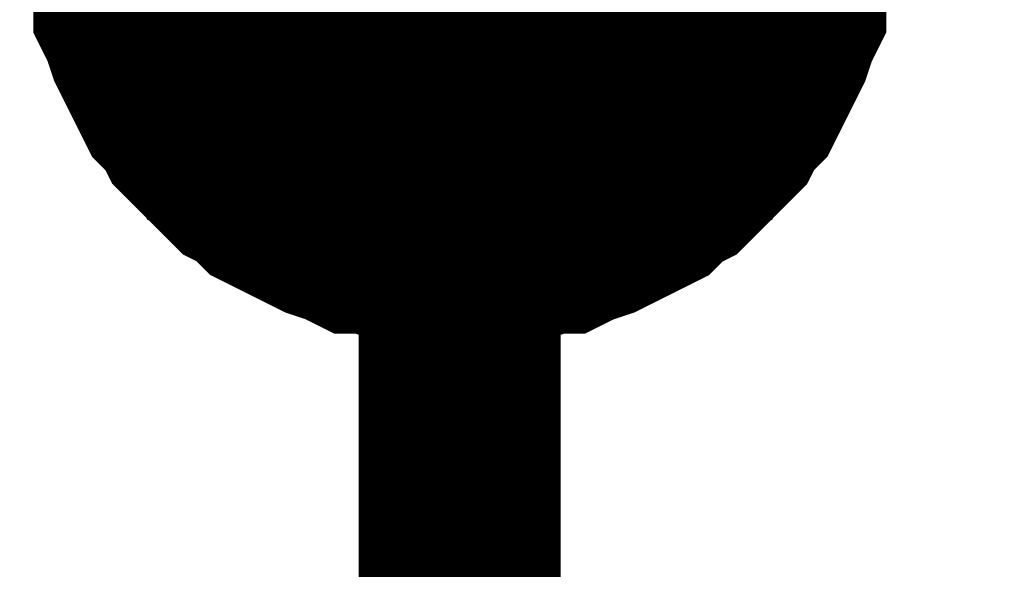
# Model space of a CAD drawing. Header units: inches. Extents: x 0 to 17, y 0 to 11.
# Tile 57 of 114: x 5.9746 to 6.0322, y 6.211 to 6.2431. Entities that reach past the tile are written whole.
import ezdxf

# ---------------------------------------------------------------- set-up
doc = ezdxf.new("R2010")
doc.units = ezdxf.units.IN
doc.header["$MEASUREMENT"] = 0
doc.layers.add('Sheet', color=255, linetype='Continuous')

msp = doc.modelspace()

# ---------------------------------------------------------------- linework, layer by layer
at = {"layer": 'Sheet'}
msp.add_lwpolyline([(5.99, 6.25, 0.02, 0.02, 1), (6.01, 6.25, 0.02, 0.02, 1)], format="xyseb", close=True, dxfattribs=at)
for points in [[(6.00035, 6.229924, 0.0118, 0.0118, 0), (5.99916, 6.229924, 0.0118, 0.0118, 0), (5.998368, 6.229924, 0.0118, 0.0118, 0), (5.997178, 6.23032, 0.0118, 0.0118, 0), (5.996385, 6.23032, 0.0118, 0.0118, 0), (5.995196, 6.230717, 0.0118, 0.0118, 0), (5.994403, 6.230717, 0.0118, 0.0118, 0), (5.99361, 6.231113, 0.0118, 0.0118, 0), (5.992421, 6.23151, 0.0118, 0.0118, 0), (5.991628, 6.231906, 0.0118, 0.0118, 0), (5.990835, 6.232302, 0.0118, 0.0118, 0), (5.990042, 6.232699, 0.0118, 0.0118, 0), (5.989249, 6.233095, 0.0118, 0.0118, 0), (5.988456, 6.233888, 0.0118, 0.0118, 0), (5.987663, 6.234285, 0.0118, 0.0118, 0), (5.98687, 6.235078, 0.0118, 0.0118, 0), (5.986474, 6.235871, 0.0118, 0.0118, 0), (5.985681, 6.236267, 0.0118, 0.0118, 0), (5.984888, 6.23706, 0.0118, 0.0118, 0), (5.984492, 6.237853, 0.0118, 0.0118, 0), (5.983699, 6.238646, 0.0118, 0.0118, 0), (5.983302, 6.239439, 0.0118, 0.0118, 0), (5.982906, 6.240232, 0.0118, 0.0118, 0), (5.982509, 6.241025, 0.0118, 0.0118, 0), (5.982113, 6.241818, 0.0118, 0.0118, 0), (5.981716, 6.243007, 0.0118, 0.0118, 0), (5.98132, 6.2438, 0.0118, 0.0118, 0), (5.98132, 6.244593, 0.0118, 0.0118, 0), (5.980924, 6.245783, 0.0118, 0.0118, 0), (5.980924, 6.246576, 0.0118, 0.0118, 0), (5.980527, 6.247765, 0.0118, 0.0118, 0), (5.980527, 6.248558, 0.0118, 0.0118, 0), (5.980527, 6.249748, 0.0118, 0.0118, 0)], [(6.00035, 6.229924, 0.0118, 0.0118, 0), (5.99916, 6.229924, 0.0118, 0.0118, 0), (5.998368, 6.229924, 0.0118, 0.0118, 0), (5.997178, 6.23032, 0.0118, 0.0118, 0), (5.996385, 6.23032, 0.0118, 0.0118, 0), (5.995196, 6.230717, 0.0118, 0.0118, 0), (5.994403, 6.230717, 0.0118, 0.0118, 0), (5.99361, 6.231113, 0.0118, 0.0118, 0), (5.992421, 6.23151, 0.0118, 0.0118, 0), (5.991628, 6.231906, 0.0118, 0.0118, 0), (5.990835, 6.232302, 0.0118, 0.0118, 0), (5.990042, 6.232699, 0.0118, 0.0118, 0), (5.989249, 6.233095, 0.0118, 0.0118, 0), (5.988456, 6.233888, 0.0118, 0.0118, 0), (5.987663, 6.234285, 0.0118, 0.0118, 0), (5.98687, 6.235078, 0.0118, 0.0118, 0), (5.986474, 6.235871, 0.0118, 0.0118, 0), (5.985681, 6.236267, 0.0118, 0.0118, 0), (5.984888, 6.23706, 0.0118, 0.0118, 0), (5.984492, 6.237853, 0.0118, 0.0118, 0), (5.983699, 6.238646, 0.0118, 0.0118, 0), (5.983302, 6.239439, 0.0118, 0.0118, 0), (5.982906, 6.240232, 0.0118, 0.0118, 0), (5.982509, 6.241025, 0.0118, 0.0118, 0), (5.982113, 6.241818, 0.0118, 0.0118, 0), (5.981716, 6.243007, 0.0118, 0.0118, 0), (5.98132, 6.2438, 0.0118, 0.0118, 0), (5.98132, 6.244593, 0.0118, 0.0118, 0), (5.980924, 6.245783, 0.0118, 0.0118, 0), (5.980924, 6.246576, 0.0118, 0.0118, 0), (5.980527, 6.247765, 0.0118, 0.0118, 0), (5.980527, 6.248558, 0.0118, 0.0118, 0), (5.980527, 6.249748, 0.0118, 0.0118, 0)], [(6.00035, 6.229924, 0.0118, 0.0118, 0), (5.99916, 6.229924, 0.0118, 0.0118, 0), (5.998368, 6.229924, 0.0118, 0.0118, 0), (5.997178, 6.23032, 0.0118, 0.0118, 0), (5.996385, 6.23032, 0.0118, 0.0118, 0), (5.995196, 6.230717, 0.0118, 0.0118, 0), (5.994403, 6.230717, 0.0118, 0.0118, 0), (5.99361, 6.231113, 0.0118, 0.0118, 0), (5.992421, 6.23151, 0.0118, 0.0118, 0), (5.991628, 6.231906, 0.0118, 0.0118, 0), (5.990835, 6.232302, 0.0118, 0.0118, 0), (5.990042, 6.232699, 0.0118, 0.0118, 0), (5.989249, 6.233095, 0.0118, 0.0118, 0), (5.988456, 6.233888, 0.0118, 0.0118, 0), (5.987663, 6.234285, 0.0118, 0.0118, 0), (5.98687, 6.235078, 0.0118, 0.0118, 0), (5.986474, 6.235871, 0.0118, 0.0118, 0), (5.985681, 6.236267, 0.0118, 0.0118, 0), (5.984888, 6.23706, 0.0118, 0.0118, 0), (5.984492, 6.237853, 0.0118, 0.0118, 0), (5.983699, 6.238646, 0.0118, 0.0118, 0), (5.983302, 6.239439, 0.0118, 0.0118, 0), (5.982906, 6.240232, 0.0118, 0.0118, 0), (5.982509, 6.241025, 0.0118, 0.0118, 0), (5.982113, 6.241818, 0.0118, 0.0118, 0), (5.981716, 6.243007, 0.0118, 0.0118, 0), (5.98132, 6.2438, 0.0118, 0.0118, 0), (5.98132, 6.244593, 0.0118, 0.0118, 0), (5.980924, 6.245783, 0.0118, 0.0118, 0), (5.980924, 6.246576, 0.0118, 0.0118, 0), (5.980527, 6.247765, 0.0118, 0.0118, 0), (5.980527, 6.248558, 0.0118, 0.0118, 0), (5.980527, 6.249748, 0.0118, 0.0118, 0)], [(6.00035, 6.229924, 0.0118, 0.0118, 0), (5.99916, 6.229924, 0.0118, 0.0118, 0), (5.998368, 6.229924, 0.0118, 0.0118, 0), (5.997178, 6.23032, 0.0118, 0.0118, 0), (5.996385, 6.23032, 0.0118, 0.0118, 0), (5.995196, 6.230717, 0.0118, 0.0118, 0), (5.994403, 6.230717, 0.0118, 0.0118, 0), (5.99361, 6.231113, 0.0118, 0.0118, 0), (5.992421, 6.23151, 0.0118, 0.0118, 0), (5.991628, 6.231906, 0.0118, 0.0118, 0), (5.990835, 6.232302, 0.0118, 0.0118, 0), (5.990042, 6.232699, 0.0118, 0.0118, 0), (5.989249, 6.233095, 0.0118, 0.0118, 0), (5.988456, 6.233888, 0.0118, 0.0118, 0), (5.987663, 6.234285, 0.0118, 0.0118, 0), (5.98687, 6.235078, 0.0118, 0.0118, 0), (5.986474, 6.235871, 0.0118, 0.0118, 0), (5.985681, 6.236267, 0.0118, 0.0118, 0), (5.984888, 6.23706, 0.0118, 0.0118, 0), (5.984492, 6.237853, 0.0118, 0.0118, 0), (5.983699, 6.238646, 0.0118, 0.0118, 0), (5.983302, 6.239439, 0.0118, 0.0118, 0), (5.982906, 6.240232, 0.0118, 0.0118, 0), (5.982509, 6.241025, 0.0118, 0.0118, 0), (5.982113, 6.241818, 0.0118, 0.0118, 0), (5.981716, 6.243007, 0.0118, 0.0118, 0), (5.98132, 6.2438, 0.0118, 0.0118, 0), (5.98132, 6.244593, 0.0118, 0.0118, 0), (5.980924, 6.245783, 0.0118, 0.0118, 0), (5.980924, 6.246576, 0.0118, 0.0118, 0), (5.980527, 6.247765, 0.0118, 0.0118, 0), (5.980527, 6.248558, 0.0118, 0.0118, 0), (5.980527, 6.249748, 0.0118, 0.0118, 0)], [(6.020173, 6.249748, 0.0118, 0.0118, 0), (6.020173, 6.248558, 0.0118, 0.0118, 0), (6.020173, 6.247765, 0.0118, 0.0118, 0), (6.019776, 6.246576, 0.0118, 0.0118, 0), (6.019776, 6.245783, 0.0118, 0.0118, 0), (6.01938, 6.244593, 0.0118, 0.0118, 0), (6.01938, 6.2438, 0.0118, 0.0118, 0), (6.018983, 6.243007, 0.0118, 0.0118, 0), (6.018587, 6.241818, 0.0118, 0.0118, 0), (6.01819, 6.241025, 0.0118, 0.0118, 0), (6.017794, 6.240232, 0.0118, 0.0118, 0), (6.017397, 6.239439, 0.0118, 0.0118, 0), (6.017001, 6.238646, 0.0118, 0.0118, 0), (6.016208, 6.237853, 0.0118, 0.0118, 0), (6.015812, 6.23706, 0.0118, 0.0118, 0), (6.015019, 6.236267, 0.0118, 0.0118, 0), (6.014226, 6.235871, 0.0118, 0.0118, 0), (6.013829, 6.235078, 0.0118, 0.0118, 0), (6.013036, 6.234285, 0.0118, 0.0118, 0), (6.012243, 6.233888, 0.0118, 0.0118, 0), (6.011451, 6.233095, 0.0118, 0.0118, 0), (6.010658, 6.232699, 0.0118, 0.0118, 0), (6.009865, 6.232302, 0.0118, 0.0118, 0), (6.009072, 6.231906, 0.0118, 0.0118, 0), (6.008279, 6.23151, 0.0118, 0.0118, 0), (6.00709, 6.231113, 0.0118, 0.0118, 0), (6.006297, 6.230717, 0.0118, 0.0118, 0), (6.005504, 6.230717, 0.0118, 0.0118, 0), (6.004314, 6.23032, 0.0118, 0.0118, 0), (6.003521, 6.23032, 0.0118, 0.0118, 0), (6.002332, 6.229924, 0.0118, 0.0118, 0), (6.001539, 6.229924, 0.0118, 0.0118, 0), (6.00035, 6.229924, 0.0118, 0.0118, 0)], [(6.00035, 6.149834, 0.0118, 0.0118, 0), (6.00035, 6.249748, 0.0118, 0.0118, 0), (6.450326, 6.249748, 0.0118, 0.0118, 0), (6.900303, 6.249748, 0.0118, 0.0118, 0), (7.300326, 6.249748, 0.0118, 0.0118, 0), (7.300326, 6.149834, 0.0118, 0.0118, 0)], [(6.020173, 6.249748, 0.0118, 0.0118, 0), (6.020173, 6.248558, 0.0118, 0.0118, 0), (6.020173, 6.247765, 0.0118, 0.0118, 0), (6.019776, 6.246576, 0.0118, 0.0118, 0), (6.019776, 6.245783, 0.0118, 0.0118, 0), (6.01938, 6.244593, 0.0118, 0.0118, 0), (6.01938, 6.2438, 0.0118, 0.0118, 0), (6.018983, 6.243007, 0.0118, 0.0118, 0), (6.018587, 6.241818, 0.0118, 0.0118, 0), (6.01819, 6.241025, 0.0118, 0.0118, 0), (6.017794, 6.240232, 0.0118, 0.0118, 0), (6.017397, 6.239439, 0.0118, 0.0118, 0), (6.017001, 6.238646, 0.0118, 0.0118, 0), (6.016208, 6.237853, 0.0118, 0.0118, 0), (6.015812, 6.23706, 0.0118, 0.0118, 0), (6.015019, 6.236267, 0.0118, 0.0118, 0), (6.014226, 6.235871, 0.0118, 0.0118, 0), (6.013829, 6.235078, 0.0118, 0.0118, 0), (6.013036, 6.234285, 0.0118, 0.0118, 0), (6.012243, 6.233888, 0.0118, 0.0118, 0), (6.011451, 6.233095, 0.0118, 0.0118, 0), (6.010658, 6.232699, 0.0118, 0.0118, 0), (6.009865, 6.232302, 0.0118, 0.0118, 0), (6.009072, 6.231906, 0.0118, 0.0118, 0), (6.008279, 6.23151, 0.0118, 0.0118, 0), (6.00709, 6.231113, 0.0118, 0.0118, 0), (6.006297, 6.230717, 0.0118, 0.0118, 0), (6.005504, 6.230717, 0.0118, 0.0118, 0), (6.004314, 6.23032, 0.0118, 0.0118, 0), (6.003521, 6.23032, 0.0118, 0.0118, 0), (6.002332, 6.229924, 0.0118, 0.0118, 0), (6.001539, 6.229924, 0.0118, 0.0118, 0), (6.00035, 6.229924, 0.0118, 0.0118, 0)], [(6.020173, 6.249748, 0.0118, 0.0118, 0), (6.020173, 6.248558, 0.0118, 0.0118, 0), (6.020173, 6.247765, 0.0118, 0.0118, 0), (6.019776, 6.246576, 0.0118, 0.0118, 0), (6.019776, 6.245783, 0.0118, 0.0118, 0), (6.01938, 6.244593, 0.0118, 0.0118, 0), (6.01938, 6.2438, 0.0118, 0.0118, 0), (6.018983, 6.243007, 0.0118, 0.0118, 0), (6.018587, 6.241818, 0.0118, 0.0118, 0), (6.01819, 6.241025, 0.0118, 0.0118, 0), (6.017794, 6.240232, 0.0118, 0.0118, 0), (6.017397, 6.239439, 0.0118, 0.0118, 0), (6.017001, 6.238646, 0.0118, 0.0118, 0), (6.016208, 6.237853, 0.0118, 0.0118, 0), (6.015812, 6.23706, 0.0118, 0.0118, 0), (6.015019, 6.236267, 0.0118, 0.0118, 0), (6.014226, 6.235871, 0.0118, 0.0118, 0), (6.013829, 6.235078, 0.0118, 0.0118, 0), (6.013036, 6.234285, 0.0118, 0.0118, 0), (6.012243, 6.233888, 0.0118, 0.0118, 0), (6.011451, 6.233095, 0.0118, 0.0118, 0), (6.010658, 6.232699, 0.0118, 0.0118, 0), (6.009865, 6.232302, 0.0118, 0.0118, 0), (6.009072, 6.231906, 0.0118, 0.0118, 0), (6.008279, 6.23151, 0.0118, 0.0118, 0), (6.00709, 6.231113, 0.0118, 0.0118, 0), (6.006297, 6.230717, 0.0118, 0.0118, 0), (6.005504, 6.230717, 0.0118, 0.0118, 0), (6.004314, 6.23032, 0.0118, 0.0118, 0), (6.003521, 6.23032, 0.0118, 0.0118, 0), (6.002332, 6.229924, 0.0118, 0.0118, 0), (6.001539, 6.229924, 0.0118, 0.0118, 0), (6.00035, 6.229924, 0.0118, 0.0118, 0)], [(6.020173, 6.249748, 0.0118, 0.0118, 0), (6.020173, 6.248558, 0.0118, 0.0118, 0), (6.020173, 6.247765, 0.0118, 0.0118, 0), (6.019776, 6.246576, 0.0118, 0.0118, 0), (6.019776, 6.245783, 0.0118, 0.0118, 0), (6.01938, 6.244593, 0.0118, 0.0118, 0), (6.01938, 6.2438, 0.0118, 0.0118, 0), (6.018983, 6.243007, 0.0118, 0.0118, 0), (6.018587, 6.241818, 0.0118, 0.0118, 0), (6.01819, 6.241025, 0.0118, 0.0118, 0), (6.017794, 6.240232, 0.0118, 0.0118, 0), (6.017397, 6.239439, 0.0118, 0.0118, 0), (6.017001, 6.238646, 0.0118, 0.0118, 0), (6.016208, 6.237853, 0.0118, 0.0118, 0), (6.015812, 6.23706, 0.0118, 0.0118, 0), (6.015019, 6.236267, 0.0118, 0.0118, 0), (6.014226, 6.235871, 0.0118, 0.0118, 0), (6.013829, 6.235078, 0.0118, 0.0118, 0), (6.013036, 6.234285, 0.0118, 0.0118, 0), (6.012243, 6.233888, 0.0118, 0.0118, 0), (6.011451, 6.233095, 0.0118, 0.0118, 0), (6.010658, 6.232699, 0.0118, 0.0118, 0), (6.009865, 6.232302, 0.0118, 0.0118, 0), (6.009072, 6.231906, 0.0118, 0.0118, 0), (6.008279, 6.23151, 0.0118, 0.0118, 0), (6.00709, 6.231113, 0.0118, 0.0118, 0), (6.006297, 6.230717, 0.0118, 0.0118, 0), (6.005504, 6.230717, 0.0118, 0.0118, 0), (6.004314, 6.23032, 0.0118, 0.0118, 0), (6.003521, 6.23032, 0.0118, 0.0118, 0), (6.002332, 6.229924, 0.0118, 0.0118, 0), (6.001539, 6.229924, 0.0118, 0.0118, 0), (6.00035, 6.229924, 0.0118, 0.0118, 0)], [(6.00035, 6.229924, 0.0039, 0.0039, 0), (5.99916, 6.229924, 0.0039, 0.0039, 0), (5.998368, 6.229924, 0.0039, 0.0039, 0), (5.997178, 6.23032, 0.0039, 0.0039, 0), (5.996385, 6.23032, 0.0039, 0.0039, 0), (5.995196, 6.230717, 0.0039, 0.0039, 0), (5.994403, 6.230717, 0.0039, 0.0039, 0), (5.99361, 6.231113, 0.0039, 0.0039, 0), (5.992421, 6.23151, 0.0039, 0.0039, 0), (5.991628, 6.231906, 0.0039, 0.0039, 0), (5.990835, 6.232302, 0.0039, 0.0039, 0), (5.990042, 6.232699, 0.0039, 0.0039, 0), (5.989249, 6.233095, 0.0039, 0.0039, 0), (5.988456, 6.233888, 0.0039, 0.0039, 0), (5.987663, 6.234285, 0.0039, 0.0039, 0), (5.98687, 6.235078, 0.0039, 0.0039, 0), (5.986474, 6.235871, 0.0039, 0.0039, 0), (5.985681, 6.236267, 0.0039, 0.0039, 0), (5.984888, 6.23706, 0.0039, 0.0039, 0), (5.984492, 6.237853, 0.0039, 0.0039, 0), (5.983699, 6.238646, 0.0039, 0.0039, 0), (5.983302, 6.239439, 0.0039, 0.0039, 0), (5.982906, 6.240232, 0.0039, 0.0039, 0), (5.982509, 6.241025, 0.0039, 0.0039, 0), (5.982113, 6.241818, 0.0039, 0.0039, 0), (5.981716, 6.243007, 0.0039, 0.0039, 0), (5.98132, 6.2438, 0.0039, 0.0039, 0), (5.98132, 6.244593, 0.0039, 0.0039, 0), (5.980924, 6.245783, 0.0039, 0.0039, 0)], [(6.00035, 6.229924, 0.0039, 0.0039, 0), (5.99916, 6.229924, 0.0039, 0.0039, 0), (5.998368, 6.229924, 0.0039, 0.0039, 0), (5.997178, 6.23032, 0.0039, 0.0039, 0), (5.996385, 6.23032, 0.0039, 0.0039, 0), (5.995196, 6.230717, 0.0039, 0.0039, 0), (5.994403, 6.230717, 0.0039, 0.0039, 0), (5.99361, 6.231113, 0.0039, 0.0039, 0), (5.992421, 6.23151, 0.0039, 0.0039, 0), (5.991628, 6.231906, 0.0039, 0.0039, 0), (5.990835, 6.232302, 0.0039, 0.0039, 0), (5.990042, 6.232699, 0.0039, 0.0039, 0), (5.989249, 6.233095, 0.0039, 0.0039, 0), (5.988456, 6.233888, 0.0039, 0.0039, 0), (5.987663, 6.234285, 0.0039, 0.0039, 0), (5.98687, 6.235078, 0.0039, 0.0039, 0), (5.986474, 6.235871, 0.0039, 0.0039, 0), (5.985681, 6.236267, 0.0039, 0.0039, 0), (5.984888, 6.23706, 0.0039, 0.0039, 0), (5.984492, 6.237853, 0.0039, 0.0039, 0), (5.983699, 6.238646, 0.0039, 0.0039, 0), (5.983302, 6.239439, 0.0039, 0.0039, 0), (5.982906, 6.240232, 0.0039, 0.0039, 0), (5.982509, 6.241025, 0.0039, 0.0039, 0), (5.982113, 6.241818, 0.0039, 0.0039, 0), (5.981716, 6.243007, 0.0039, 0.0039, 0), (5.98132, 6.2438, 0.0039, 0.0039, 0), (5.98132, 6.244593, 0.0039, 0.0039, 0), (5.980924, 6.245783, 0.0039, 0.0039, 0)], [(6.00035, 6.229924, 0.0039, 0.0039, 0), (5.99916, 6.229924, 0.0039, 0.0039, 0), (5.998368, 6.229924, 0.0039, 0.0039, 0), (5.997178, 6.23032, 0.0039, 0.0039, 0), (5.996385, 6.23032, 0.0039, 0.0039, 0), (5.995196, 6.230717, 0.0039, 0.0039, 0), (5.994403, 6.230717, 0.0039, 0.0039, 0), (5.99361, 6.231113, 0.0039, 0.0039, 0), (5.992421, 6.23151, 0.0039, 0.0039, 0), (5.991628, 6.231906, 0.0039, 0.0039, 0), (5.990835, 6.232302, 0.0039, 0.0039, 0), (5.990042, 6.232699, 0.0039, 0.0039, 0), (5.989249, 6.233095, 0.0039, 0.0039, 0), (5.988456, 6.233888, 0.0039, 0.0039, 0), (5.987663, 6.234285, 0.0039, 0.0039, 0), (5.98687, 6.235078, 0.0039, 0.0039, 0), (5.986474, 6.235871, 0.0039, 0.0039, 0), (5.985681, 6.236267, 0.0039, 0.0039, 0), (5.984888, 6.23706, 0.0039, 0.0039, 0), (5.984492, 6.237853, 0.0039, 0.0039, 0), (5.983699, 6.238646, 0.0039, 0.0039, 0), (5.983302, 6.239439, 0.0039, 0.0039, 0), (5.982906, 6.240232, 0.0039, 0.0039, 0), (5.982509, 6.241025, 0.0039, 0.0039, 0), (5.982113, 6.241818, 0.0039, 0.0039, 0), (5.981716, 6.243007, 0.0039, 0.0039, 0), (5.98132, 6.2438, 0.0039, 0.0039, 0), (5.98132, 6.244593, 0.0039, 0.0039, 0), (5.980924, 6.245783, 0.0039, 0.0039, 0)], [(6.00035, 6.229924, 0.0039, 0.0039, 0), (5.99916, 6.229924, 0.0039, 0.0039, 0), (5.998368, 6.229924, 0.0039, 0.0039, 0), (5.997178, 6.23032, 0.0039, 0.0039, 0), (5.996385, 6.23032, 0.0039, 0.0039, 0), (5.995196, 6.230717, 0.0039, 0.0039, 0), (5.994403, 6.230717, 0.0039, 0.0039, 0), (5.99361, 6.231113, 0.0039, 0.0039, 0), (5.992421, 6.23151, 0.0039, 0.0039, 0), (5.991628, 6.231906, 0.0039, 0.0039, 0), (5.990835, 6.232302, 0.0039, 0.0039, 0), (5.990042, 6.232699, 0.0039, 0.0039, 0), (5.989249, 6.233095, 0.0039, 0.0039, 0), (5.988456, 6.233888, 0.0039, 0.0039, 0), (5.987663, 6.234285, 0.0039, 0.0039, 0), (5.98687, 6.235078, 0.0039, 0.0039, 0), (5.986474, 6.235871, 0.0039, 0.0039, 0), (5.985681, 6.236267, 0.0039, 0.0039, 0), (5.984888, 6.23706, 0.0039, 0.0039, 0), (5.984492, 6.237853, 0.0039, 0.0039, 0), (5.983699, 6.238646, 0.0039, 0.0039, 0), (5.983302, 6.239439, 0.0039, 0.0039, 0), (5.982906, 6.240232, 0.0039, 0.0039, 0), (5.982509, 6.241025, 0.0039, 0.0039, 0), (5.982113, 6.241818, 0.0039, 0.0039, 0), (5.981716, 6.243007, 0.0039, 0.0039, 0), (5.98132, 6.2438, 0.0039, 0.0039, 0), (5.98132, 6.244593, 0.0039, 0.0039, 0), (5.980924, 6.245783, 0.0039, 0.0039, 0)], [(6.019776, 6.245783, 0.0039, 0.0039, 0), (6.01938, 6.244593, 0.0039, 0.0039, 0), (6.01938, 6.2438, 0.0039, 0.0039, 0), (6.018983, 6.243007, 0.0039, 0.0039, 0), (6.018587, 6.241818, 0.0039, 0.0039, 0), (6.01819, 6.241025, 0.0039, 0.0039, 0), (6.017794, 6.240232, 0.0039, 0.0039, 0), (6.017397, 6.239439, 0.0039, 0.0039, 0), (6.017001, 6.238646, 0.0039, 0.0039, 0), (6.016208, 6.237853, 0.0039, 0.0039, 0), (6.015812, 6.23706, 0.0039, 0.0039, 0), (6.015019, 6.236267, 0.0039, 0.0039, 0), (6.014226, 6.235871, 0.0039, 0.0039, 0), (6.013829, 6.235078, 0.0039, 0.0039, 0), (6.013036, 6.234285, 0.0039, 0.0039, 0), (6.012243, 6.233888, 0.0039, 0.0039, 0), (6.011451, 6.233095, 0.0039, 0.0039, 0), (6.010658, 6.232699, 0.0039, 0.0039, 0), (6.009865, 6.232302, 0.0039, 0.0039, 0), (6.009072, 6.231906, 0.0039, 0.0039, 0), (6.008279, 6.23151, 0.0039, 0.0039, 0), (6.00709, 6.231113, 0.0039, 0.0039, 0), (6.006297, 6.230717, 0.0039, 0.0039, 0), (6.005504, 6.230717, 0.0039, 0.0039, 0), (6.004314, 6.23032, 0.0039, 0.0039, 0), (6.003521, 6.23032, 0.0039, 0.0039, 0), (6.002332, 6.229924, 0.0039, 0.0039, 0), (6.001539, 6.229924, 0.0039, 0.0039, 0), (6.00035, 6.229924, 0.0039, 0.0039, 0)], [(6.019776, 6.245783, 0.0039, 0.0039, 0), (6.01938, 6.244593, 0.0039, 0.0039, 0), (6.01938, 6.2438, 0.0039, 0.0039, 0), (6.018983, 6.243007, 0.0039, 0.0039, 0), (6.018587, 6.241818, 0.0039, 0.0039, 0), (6.01819, 6.241025, 0.0039, 0.0039, 0), (6.017794, 6.240232, 0.0039, 0.0039, 0), (6.017397, 6.239439, 0.0039, 0.0039, 0), (6.017001, 6.238646, 0.0039, 0.0039, 0), (6.016208, 6.237853, 0.0039, 0.0039, 0), (6.015812, 6.23706, 0.0039, 0.0039, 0), (6.015019, 6.236267, 0.0039, 0.0039, 0), (6.014226, 6.235871, 0.0039, 0.0039, 0), (6.013829, 6.235078, 0.0039, 0.0039, 0), (6.013036, 6.234285, 0.0039, 0.0039, 0), (6.012243, 6.233888, 0.0039, 0.0039, 0), (6.011451, 6.233095, 0.0039, 0.0039, 0), (6.010658, 6.232699, 0.0039, 0.0039, 0), (6.009865, 6.232302, 0.0039, 0.0039, 0), (6.009072, 6.231906, 0.0039, 0.0039, 0), (6.008279, 6.23151, 0.0039, 0.0039, 0), (6.00709, 6.231113, 0.0039, 0.0039, 0), (6.006297, 6.230717, 0.0039, 0.0039, 0), (6.005504, 6.230717, 0.0039, 0.0039, 0), (6.004314, 6.23032, 0.0039, 0.0039, 0), (6.003521, 6.23032, 0.0039, 0.0039, 0), (6.002332, 6.229924, 0.0039, 0.0039, 0), (6.001539, 6.229924, 0.0039, 0.0039, 0), (6.00035, 6.229924, 0.0039, 0.0039, 0)], [(6.019776, 6.245783, 0.0039, 0.0039, 0), (6.01938, 6.244593, 0.0039, 0.0039, 0), (6.01938, 6.2438, 0.0039, 0.0039, 0), (6.018983, 6.243007, 0.0039, 0.0039, 0), (6.018587, 6.241818, 0.0039, 0.0039, 0), (6.01819, 6.241025, 0.0039, 0.0039, 0), (6.017794, 6.240232, 0.0039, 0.0039, 0), (6.017397, 6.239439, 0.0039, 0.0039, 0), (6.017001, 6.238646, 0.0039, 0.0039, 0), (6.016208, 6.237853, 0.0039, 0.0039, 0), (6.015812, 6.23706, 0.0039, 0.0039, 0), (6.015019, 6.236267, 0.0039, 0.0039, 0), (6.014226, 6.235871, 0.0039, 0.0039, 0), (6.013829, 6.235078, 0.0039, 0.0039, 0), (6.013036, 6.234285, 0.0039, 0.0039, 0), (6.012243, 6.233888, 0.0039, 0.0039, 0), (6.011451, 6.233095, 0.0039, 0.0039, 0), (6.010658, 6.232699, 0.0039, 0.0039, 0), (6.009865, 6.232302, 0.0039, 0.0039, 0), (6.009072, 6.231906, 0.0039, 0.0039, 0), (6.008279, 6.23151, 0.0039, 0.0039, 0), (6.00709, 6.231113, 0.0039, 0.0039, 0), (6.006297, 6.230717, 0.0039, 0.0039, 0), (6.005504, 6.230717, 0.0039, 0.0039, 0), (6.004314, 6.23032, 0.0039, 0.0039, 0), (6.003521, 6.23032, 0.0039, 0.0039, 0), (6.002332, 6.229924, 0.0039, 0.0039, 0), (6.001539, 6.229924, 0.0039, 0.0039, 0), (6.00035, 6.229924, 0.0039, 0.0039, 0)], [(6.019776, 6.245783, 0.0039, 0.0039, 0), (6.01938, 6.244593, 0.0039, 0.0039, 0), (6.01938, 6.2438, 0.0039, 0.0039, 0), (6.018983, 6.243007, 0.0039, 0.0039, 0), (6.018587, 6.241818, 0.0039, 0.0039, 0), (6.01819, 6.241025, 0.0039, 0.0039, 0), (6.017794, 6.240232, 0.0039, 0.0039, 0), (6.017397, 6.239439, 0.0039, 0.0039, 0), (6.017001, 6.238646, 0.0039, 0.0039, 0), (6.016208, 6.237853, 0.0039, 0.0039, 0), (6.015812, 6.23706, 0.0039, 0.0039, 0), (6.015019, 6.236267, 0.0039, 0.0039, 0), (6.014226, 6.235871, 0.0039, 0.0039, 0), (6.013829, 6.235078, 0.0039, 0.0039, 0), (6.013036, 6.234285, 0.0039, 0.0039, 0), (6.012243, 6.233888, 0.0039, 0.0039, 0), (6.011451, 6.233095, 0.0039, 0.0039, 0), (6.010658, 6.232699, 0.0039, 0.0039, 0), (6.009865, 6.232302, 0.0039, 0.0039, 0), (6.009072, 6.231906, 0.0039, 0.0039, 0), (6.008279, 6.23151, 0.0039, 0.0039, 0), (6.00709, 6.231113, 0.0039, 0.0039, 0), (6.006297, 6.230717, 0.0039, 0.0039, 0), (6.005504, 6.230717, 0.0039, 0.0039, 0), (6.004314, 6.23032, 0.0039, 0.0039, 0), (6.003521, 6.23032, 0.0039, 0.0039, 0), (6.002332, 6.229924, 0.0039, 0.0039, 0), (6.001539, 6.229924, 0.0039, 0.0039, 0), (6.00035, 6.229924, 0.0039, 0.0039, 0)]]:
    msp.add_lwpolyline(points, format="xyseb", dxfattribs=at)

doc.saveas('drawing.dxf')
